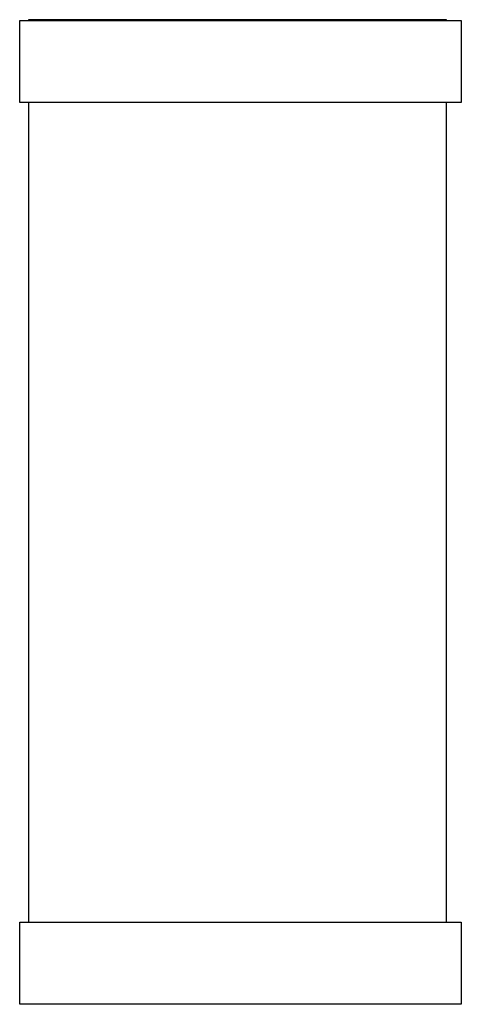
# Model space of a CAD drawing. Header units: millimetres. Extents: x 519 to 938, y 319 to 504.
# Tile 19 of 56: x 683.41 to 684.89, y 397.65 to 400.95. Entities that reach past the tile are written whole.
import ezdxf

# ---------------------------------------------------------------- set-up
doc = ezdxf.new("R2010")
doc.units = ezdxf.units.MM
doc.header["$LTSCALE"] = 30.734
doc.layers.get('0').update_dxf_attribs({"linetype": 'CONTINUOUS'})

msp = doc.modelspace()

# ---------------------------------------------------------------- linework, layer by layer
at = {"linetype": 'Continuous'}
for p, q in [((683.4141, 400.9486), (684.8941, 400.9486)), ((683.4141, 400.6736), (683.4141, 400.9486)), ((684.844, 400.951), (683.444, 400.951)), ((683.444, 400.951), (683.444, 400.9486)), ((684.844, 400.9486), (684.844, 400.951)), ((684.8941, 400.9486), (684.8941, 400.6736)), ((684.8941, 400.6736), (683.4141, 400.6736)), ((683.444, 400.6736), (683.444, 397.9284)), ((684.844, 397.9284), (684.844, 400.6736)), ((683.4141, 397.9284), (684.8941, 397.9284)), ((683.4141, 397.6534), (683.4141, 397.9284)), ((684.8941, 397.9284), (684.8941, 397.6534)), ((684.8941, 397.6534), (683.4141, 397.6534))]:
    msp.add_line(p, q, dxfattribs=at)

doc.saveas('drawing.dxf')
